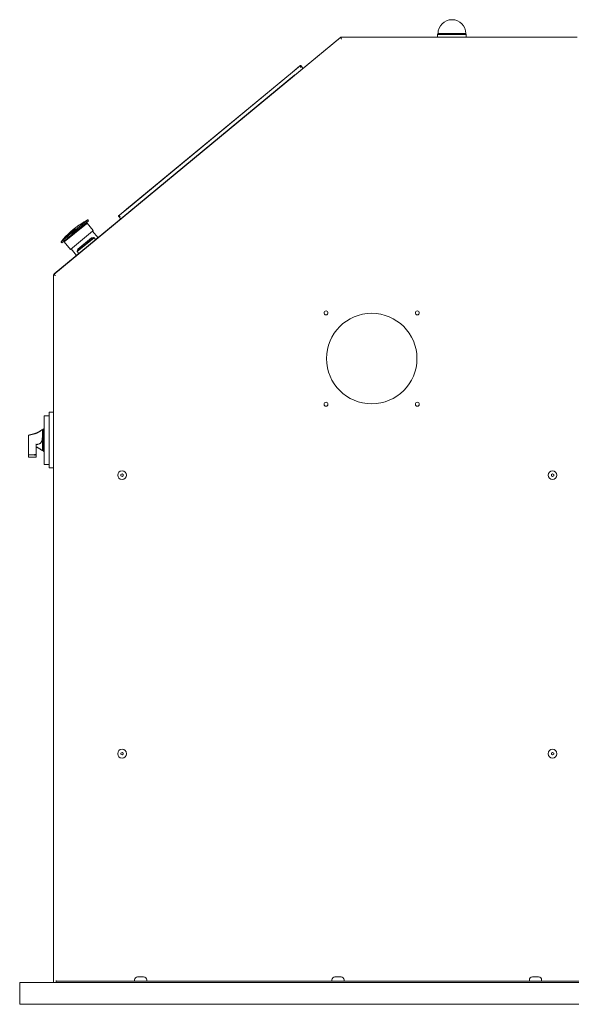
# Model space of a CAD drawing. Header units: millimetres. Extents: x 25069 to 61396, y 8621 to 21558.
# Tile 187 of 256: x 37313 to 37947, y 9423 to 10555. Entities that reach past the tile are written whole.
import ezdxf

# ---------------------------------------------------------------- set-up
doc = ezdxf.new("R2010")
doc.units = ezdxf.units.MM
doc.layers.add('200', color=7, linetype='Continuous', true_color=0xffffff)

msp = doc.modelspace()

# ---------------------------------------------------------------- linework, layer by layer
at = {"layer": '200', "color": 7, "linetype": 'Continuous', "lineweight": 18}
for p, q in [((37682.156, 10534.533), (37351.961, 10261.759)), ((37352.645, 10262.473), (37681.505, 10534.143)), ((37681.486, 10534.02), (37352.773, 10262.47)), ((37681.578, 10534.055), (37681.505, 10534.143)), ((37683.015, 10534.533), (37682.156, 10534.533)), ((37682.906, 10532.447), (37682.156, 10534.533)), ((37682.906, 10534.647), (37953.846, 10534.647)), ((37682.906, 10534.533), (37682.906, 10534.647)), ((37793.805, 10538.647), (37793.305, 10537.647)), ((37793.305, 10537.647), (37793.305, 10534.647)), ((37826.305, 10537.647), (37793.305, 10537.647)), ((37825.805, 10538.647), (37793.805, 10538.647)), ((37826.305, 10537.647), (37825.805, 10538.647)), ((37826.305, 10534.647), (37826.305, 10537.647)), ((37626.524, 10494.431), (37635.004, 10501.437)), ((37626.665, 10494.418), (37635.762, 10501.933)), ((37635.004, 10501.437), (37635.068, 10501.36)), ((37638.527, 10498.899), (37636.044, 10501.906)), ((37435.622, 10336.597), (37626.665, 10494.418)), ((37435.635, 10336.738), (37626.524, 10494.431)), ((37438.233, 10333.436), (37629.276, 10491.257)), ((37426.524, 10329.082), (37435.622, 10336.597)), ((37427.154, 10329.732), (37435.635, 10336.738)), ((37427.218, 10329.655), (37427.154, 10329.732)), ((37389.499, 10320.157), (37364.175, 10299.237)), ((37384.123, 10320.624), (37383.496, 10320.106)), ((37383.941, 10318.871), (37388.801, 10322.885)), ((37384.505, 10318.955), (37385.304, 10317.988)), ((37385.83, 10321.698), (37385.098, 10321.093)), ((37385.161, 10321.017), (37385.098, 10321.093)), ((37385.304, 10317.988), (37389.777, 10321.683)), ((37388.979, 10322.65), (37389.777, 10321.683)), ((37390.388, 10320.891), (37389.499, 10320.157)), ((37389.777, 10321.683), (37391.789, 10323.345)), ((37390.388, 10320.891), (37390.522, 10322.299)), ((37397.394, 10312.41), (37390.388, 10320.891)), ((37390.99, 10324.312), (37391.789, 10323.345)), ((37392.064, 10323.572), (37391.265, 10324.539)), ((37392.064, 10323.572), (37391.789, 10323.345)), ((37422.212, 10319.942), (37422.191, 10319.967)), ((37426.497, 10328.8), (37428.981, 10325.793)), ((37376.685, 10314.143), (37366.623, 10305.831)), ((37367.659, 10307.024), (37376.284, 10314.148)), ((37368.565, 10304.16), (37373.747, 10308.44)), ((37396.505, 10311.676), (37371.181, 10290.756)), ((37372.475, 10309.399), (37379.505, 10315.206)), ((37372.948, 10309.407), (37373.747, 10308.44)), ((37373.747, 10308.44), (37380.218, 10313.786)), ((37376.449, 10313.948), (37376.284, 10314.148)), ((37379.419, 10314.753), (37380.218, 10313.786)), ((37380.218, 10313.786), (37385.304, 10317.988)), ((37397.394, 10312.41), (37396.505, 10311.676)), ((37402.992, 10304.064), (37396.623, 10311.773)), ((37408.246, 10308.553), (37408.319, 10308.465)), ((37409.424, 10309.403), (37409.437, 10309.388)), ((37415.839, 10314.677), (37415.752, 10314.783)), ((37417.581, 10316.116), (37417.515, 10316.195)), ((37360.427, 10299.064), (37361.226, 10298.097)), ((37360.846, 10299.41), (37361.645, 10298.444)), ((37361.226, 10298.097), (37361.645, 10298.444)), ((37361.645, 10298.444), (37363.887, 10300.295)), ((37362.768, 10299.371), (37364.175, 10299.237)), ((37362.874, 10301.467), (37367.956, 10305.666)), ((37363.088, 10301.262), (37363.887, 10300.295)), ((37363.887, 10300.295), (37368.565, 10304.16)), ((37364.175, 10299.237), (37371.181, 10290.756)), ((37367.825, 10306.824), (37367.659, 10307.024)), ((37367.766, 10305.127), (37368.565, 10304.16)), ((37378.867, 10288.674), (37397.987, 10304.469)), ((37398.383, 10304.148), (37379.109, 10288.225)), ((37395.386, 10304.007), (37379.813, 10291.142)), ((37397.987, 10304.469), (37395.386, 10304.007)), ((37398.305, 10304.084), (37397.987, 10304.469)), ((37400.293, 10301.835), (37398.383, 10304.148)), ((37371.952, 10291.393), (37378.321, 10283.683)), ((37379.813, 10291.142), (37378.867, 10288.674)), ((37378.867, 10288.674), (37379.186, 10288.289)), ((37379.109, 10288.225), (37381.019, 10285.912)), ((37352.718, 10262.384), (37352.645, 10262.473)), ((37351.846, 9448.247), (37351.846, 10260.776)), ((37351.961, 10260.776), (37351.846, 10260.776)), ((37354.046, 10260.776), (37351.961, 10261.759)), ((37351.961, 10261.759), (37351.961, 10260.662)), ((37346.846, 10099.597), (37346.846, 10103.597)), ((37351.846, 10103.597), (37346.846, 10103.597)), ((37340.846, 10043.555), (37340.846, 10099.639)), ((37346.846, 10099.639), (37340.846, 10099.639)), ((37346.846, 10043.597), (37346.846, 10099.597)), ((37338.916, 10083.597), (37338.916, 10083.584)), ((37339.916, 10083.597), (37338.916, 10083.597)), ((37338.916, 10076.557), (37338.916, 10082.194)), ((37340.846, 10085.027), (37339.916, 10084.097)), ((37339.916, 10059.097), (37339.916, 10084.097)), ((37322.816, 10054.627), (37322.816, 10076.817)), ((37323.045, 10077.107), (37323.038, 10077.106)), ((37338.916, 10059.597), (37338.916, 10072.168)), ((37331.916, 10066.357), (37331.916, 10054.738)), ((37338.685, 10059.682), (37338.916, 10059.597)), ((37338.916, 10059.597), (37339.916, 10059.597)), ((37339.916, 10059.097), (37340.846, 10058.167)), ((37322.816, 10052.223), (37322.816, 10054.627)), ((37323.116, 10051.923), (37329.916, 10051.923)), ((37331.916, 10054.738), (37331.916, 10052.112)), ((37340.846, 10043.555), (37346.846, 10043.555)), ((37346.846, 10039.597), (37346.846, 10043.597)), ((37351.846, 10039.597), (37346.846, 10039.597)), ((37430.496, 10032.691), (37429.246, 10031.969)), ((37429.246, 10031.969), (37429.246, 10030.526)), ((37429.246, 10030.526), (37430.496, 10029.804)), ((37431.746, 10031.969), (37430.496, 10032.691)), ((37430.496, 10029.804), (37431.746, 10030.526)), ((37431.746, 10030.526), (37431.746, 10031.969)), ((37925.496, 10032.691), (37924.246, 10031.969)), ((37924.246, 10031.969), (37924.246, 10030.526)), ((37924.246, 10030.526), (37925.496, 10029.804)), ((37926.746, 10031.969), (37925.496, 10032.691)), ((37925.496, 10029.804), (37926.746, 10030.526)), ((37926.746, 10030.526), (37926.746, 10031.969)), ((37430.496, 9712.691), (37429.246, 9711.969)), ((37429.246, 9711.969), (37429.246, 9710.526)), ((37429.246, 9710.526), (37430.496, 9709.804)), ((37431.746, 9711.969), (37430.496, 9712.691)), ((37430.496, 9709.804), (37431.746, 9710.526)), ((37431.746, 9710.526), (37431.746, 9711.969)), ((37925.496, 9712.691), (37924.246, 9711.969)), ((37924.246, 9711.969), (37924.246, 9710.526)), ((37924.246, 9710.526), (37925.496, 9709.804)), ((37926.746, 9711.969), (37925.496, 9712.691)), ((37925.496, 9709.804), (37926.746, 9710.526)), ((37926.746, 9710.526), (37926.746, 9711.969)), ((37312.846, 9448.247), (37342.846, 9448.247)), ((37312.846, 9423.247), (37312.846, 9448.247)), ((37342.846, 9448.247), (38862.846, 9448.247)), ((37354.846, 9449.747), (37354.846, 9450.747)), ((37369.846, 9449.747), (37354.846, 9449.747)), ((37354.846, 9449.747), (37354.846, 9448.247)), ((37369.846, 9449.747), (37941.846, 9449.747)), ((37444.846, 9451.247), (37444.846, 9449.747)), ((37455.346, 9454.747), (37448.346, 9454.747)), ((37458.846, 9449.747), (37458.846, 9451.247)), ((37671.846, 9451.247), (37671.846, 9449.747)), ((37682.346, 9454.747), (37675.346, 9454.747)), ((37685.846, 9449.747), (37685.846, 9451.247)), ((37898.846, 9451.247), (37898.846, 9449.747)), ((37909.346, 9454.747), (37902.346, 9454.747)), ((37912.846, 9449.747), (37912.846, 9451.247)), ((37956.846, 9449.747), (37941.846, 9449.747)), ((37342.846, 9423.247), (37312.846, 9423.247)), ((38862.846, 9423.247), (37342.846, 9423.247))]:
    msp.add_line(p, q, dxfattribs=at)
at = {"layer": '200', "color": 7, "linetype": 'Continuous', "lineweight": 13}
for p, q in [((37682.907, 10534.647), (37953.846, 10534.647)), ((37635.004, 10501.437), (37636.406, 10499.741)), ((37638.527, 10498.899), (37636.044, 10501.906)), ((37626.665, 10494.418), (37435.622, 10336.597)), ((37428.556, 10328.036), (37427.154, 10329.732)), ((37390.554, 10324.27), (37390.705, 10324.395)), ((37379.401, 10315.057), (37372.646, 10309.477)), ((37360.674, 10299.587), (37360.825, 10299.712)), ((37351.846, 9448.247), (37351.846, 10260.775)), ((37346.846, 10103.597), (37351.846, 10103.597)), ((37338.916, 10082.194), (37338.916, 10076.587)), ((37322.816, 10076.819), (37322.816, 10054.629)), ((37322.816, 10054.625), (37322.816, 10052.221)), ((37323.116, 10054.627), (37329.916, 10054.627)), ((37331.916, 10054.735), (37331.916, 10052.11)), ((37312.846, 9448.247), (37312.846, 9423.247)), ((37354.846, 9448.247), (37354.846, 9449.747)), ((37359.474, 9449.747), (37354.846, 9449.747))]:
    msp.add_line(p, q, dxfattribs=at)
at = {"layer": '200', "color": 7, "linetype": 'Continuous', "lineweight": 18}
for centre, radius in [((37665.046, 10217.747), 2.25), ((37717.546, 10165.247), 52), ((37770.046, 10217.747), 2.25), ((37665.046, 10112.747), 2.25), ((37770.046, 10112.747), 2.25), ((37430.496, 10031.247), 5), ((37925.496, 10031.247), 5), ((37430.496, 9711.247), 5), ((37925.496, 9711.247), 5)]:
    msp.add_circle(centre, radius, dxfattribs=at)
at = {"layer": '200', "color": 7, "linetype": 'Continuous', "lineweight": 13}
for centre in [(37430.496, 10031.247), (37925.496, 10031.247), (37430.496, 9711.247), (37925.496, 9711.247)]:
    msp.add_circle(centre, 5, dxfattribs=at)
at = {"layer": '200', "color": 7, "linetype": 'Continuous', "lineweight": 18}
for centre, radius, start, end in [((37809.805, 10538.647), 16, 0, 180), ((37682.906, 10532.447), 2.2, 111.007041, 129.560117), ((37682.906, 10532.447), 2.2, 90, 108.553077), ((37635.889, 10501.779), 0.2, 39.560117, 129.560117), ((37638.373, 10498.772), 0.2, 309.560117, 39.560117), ((37438.741, 10235.666), 101, 122.73658, 140.84168), ((37438.741, 10235.666), 101, 118.278554, 121.592473), ((37391.034, 10324.348), 0.3, 39.560117, 118.278554), ((37426.652, 10328.927), 0.2, 129.560117, 219.560117), ((37429.136, 10325.921), 0.2, 219.560117, 309.560117), ((37360.658, 10299.255), 0.3, 140.84168, 219.560117), ((37354.046, 10260.776), 2.2, 129.560117, 148.113324), ((37354.046, 10260.776), 2.2, 161.446793, 180), ((37323.116, 10076.817), 0.3, 105.036999, 180), ((37323.116, 10052.223), 0.3, 180, 270), ((37331.616, 10052.112), 0.3, 262.510208, 0), ((37448.346, 9451.247), 3.5, 90, 180), ((37455.346, 9451.247), 3.5, 0, 90), ((37675.346, 9451.247), 3.5, 90, 180), ((37682.346, 9451.247), 3.5, 0, 90), ((37902.346, 9451.247), 3.5, 90, 180), ((37909.346, 9451.247), 3.5, 0, 90)]:
    msp.add_arc(centre, radius, start, end, dxfattribs=at)
for centre, major_axis, ratio, start_param, end_param in [((37438.741, 10235.666), (-64.326, 77.867), 0.9322119, 6.16409211, 6.17903673), ((37445.67, 10241.39), (64.064, -77.55), 0.15268017, 3.03951651, 3.08937677), ((37445.223, 10241.021), (-63.755, 77.176), 0.77953174, 6.20568828, 6.25571042), ((37438.741, 10235.666), (-64.326, 77.867), 0.9322119, 6.12911109, 6.14412368), ((37436.204, 10233.57), (-64.064, 77.55), 0.9322119, 0.05221588, 0.10207615), ((37438.741, 10235.666), (-64.326, 77.867), 0.77953174, 0.10414858, 0.1190932), ((37438.741, 10235.666), (-64.326, 77.867), 0.15268017, 6.14412368, 6.16409211), ((37428.514, 10227.217), (63.755, -77.176), 0.15268017, 3.06409563, 3.11411777), ((37438.741, 10235.666), (-64.326, 77.867), 0.77953174, 0.13906163, 0.15407421), ((37329.916, 10078.62), (0.076, -0.29), 0.24633495, 2.3238715, 3.1407692), ((37329.916, 10061.203), (9, 0), 0.70710678, 4.71238898, 4.8962183), ((37329.916, 10060.991), (-9.3, 0), 0.70710678, 1.57079633, 1.75462564), ((37329.916, 10045.647), (9, 0), 0.70710678, 1.38696701, 1.57079633), ((37329.916, 10045.434), (-9.3, 0), 0.70710678, 4.52855967, 4.71238898), ((37331.616, 10052.112), (-0.039, -0.297), 0.12925608, 5.50628305, 6.28318212)]:
    msp.add_ellipse(centre, major_axis=major_axis, ratio=ratio, start_param=start_param, end_param=end_param, dxfattribs=at)
for points, knots in [([(37681.505, 10534.143), (37681.493, 10534.134), (37681.485, 10534.119), (37681.481, 10534.093), (37681.481, 10534.087), (37681.48, 10534.075), (37681.48, 10534.057), (37681.483, 10534.035), (37681.486, 10534.02)], [0, 0, 0, 0, 0.5, 0.5, 0.625, 0.625, 0.75, 1, 1, 1, 1]), ([(37683.015, 10534.533), (37682.997, 10534.571), (37682.979, 10534.6), (37682.942, 10534.638), (37682.924, 10534.647), (37682.906, 10534.647)], [0, 0, 0, 0, 0.5, 0.5, 1, 1, 1, 1]), ([(37379.505, 10315.206), (37379.643, 10315.352), (37379.787, 10315.499), (37380.089, 10315.796), (37380.404, 10316.096), (37380.744, 10316.401), (37381.097, 10316.71), (37381.28, 10316.865), (37381.518, 10317.061), (37381.566, 10317.1), (37381.662, 10317.179), (37381.807, 10317.296), (37381.954, 10317.413), (37382.251, 10317.646), (37382.655, 10317.956), (37383.075, 10318.263), (37383.502, 10318.568), (37383.72, 10318.72), (37383.941, 10318.871)], [0, 0, 0, 0, 0.125, 0.125, 0.25, 0.375, 0.375, 0.5, 0.5, 0.53125, 0.53125, 0.5625, 0.625, 0.625, 0.75, 0.875, 0.875, 1, 1, 1, 1]), ([(37384.505, 10318.955), (37384.497, 10318.965), (37384.488, 10318.974), (37384.467, 10318.989), (37384.455, 10318.996), (37384.432, 10319.007), (37384.419, 10319.011), (37384.394, 10319.017), (37384.382, 10319.019), (37384.356, 10319.021), (37384.343, 10319.022), (37384.317, 10319.021), (37384.304, 10319.02), (37384.266, 10319.016), (37384.241, 10319.011), (37384.204, 10319.001), (37384.192, 10318.997), (37384.167, 10318.989), (37384.155, 10318.984), (37384.119, 10318.97), (37384.096, 10318.96), (37384.027, 10318.926), (37383.983, 10318.899), (37383.941, 10318.871)], [0, 0, 0, 0, 0.0625, 0.0625, 0.125, 0.125, 0.1875, 0.1875, 0.25, 0.25, 0.3125, 0.3125, 0.375, 0.375, 0.5, 0.5, 0.5625, 0.5625, 0.625, 0.625, 0.75, 0.75, 1, 1, 1, 1]), ([(37388.801, 10322.885), (37388.796, 10322.913), (37388.801, 10322.945), (37388.831, 10323.018), (37388.88, 10323.099), (37388.97, 10323.197), (37389.079, 10323.303), (37389.144, 10323.361), (37389.238, 10323.439), (37389.257, 10323.454), (37389.297, 10323.486), (37389.359, 10323.535), (37389.425, 10323.585), (37389.566, 10323.689), (37389.771, 10323.834), (37390.011, 10323.993), (37390.27, 10324.159), (37390.408, 10324.245), (37390.555, 10324.335)], [0, 0, 0, 0, 0.125, 0.125, 0.25, 0.375, 0.375, 0.5, 0.5, 0.53125, 0.53125, 0.5625, 0.625, 0.625, 0.75, 0.875, 0.875, 1, 1, 1, 1]), ([(37388.801, 10322.885), (37388.802, 10322.88), (37388.805, 10322.873), (37388.814, 10322.858), (37388.818, 10322.852), (37388.827, 10322.839), (37388.832, 10322.832), (37388.845, 10322.815), (37388.852, 10322.805), (37388.866, 10322.788), (37388.87, 10322.783), (37388.88, 10322.77), (37388.886, 10322.763), (37388.897, 10322.749), (37388.903, 10322.742), (37388.916, 10322.726), (37388.923, 10322.717), (37388.934, 10322.704), (37388.938, 10322.699), (37388.946, 10322.69), (37388.95, 10322.685), (37388.962, 10322.67), (37388.97, 10322.66), (37388.979, 10322.65)], [0, 0, 0, 0, 0.25, 0.25, 0.375, 0.375, 0.5, 0.5, 0.625, 0.625, 0.6875, 0.6875, 0.75, 0.75, 0.8125, 0.8125, 0.875, 0.875, 0.90625, 0.90625, 0.9375, 0.9375, 1, 1, 1, 1]), ([(37390.99, 10324.312), (37390.982, 10324.322), (37390.973, 10324.332), (37390.954, 10324.348), (37390.943, 10324.356), (37390.923, 10324.369), (37390.912, 10324.374), (37390.891, 10324.384), (37390.88, 10324.388), (37390.859, 10324.394), (37390.849, 10324.396), (37390.828, 10324.4), (37390.818, 10324.401), (37390.788, 10324.404), (37390.769, 10324.403), (37390.741, 10324.401), (37390.732, 10324.4), (37390.714, 10324.397), (37390.705, 10324.395), (37390.679, 10324.389), (37390.662, 10324.384), (37390.613, 10324.367), (37390.583, 10324.352), (37390.555, 10324.335)], [0, 0, 0, 0, 0.0625, 0.0625, 0.125, 0.125, 0.1875, 0.1875, 0.25, 0.25, 0.3125, 0.3125, 0.375, 0.375, 0.5, 0.5, 0.5625, 0.5625, 0.625, 0.625, 0.75, 0.75, 1, 1, 1, 1]), ([(37367.956, 10305.666), (37368.147, 10305.855), (37368.338, 10306.041), (37368.721, 10306.405), (37369.105, 10306.762), (37369.49, 10307.104), (37369.875, 10307.439), (37370.068, 10307.603), (37370.31, 10307.802), (37370.359, 10307.842), (37370.455, 10307.921), (37370.599, 10308.037), (37370.741, 10308.151), (37371.025, 10308.373), (37371.398, 10308.657), (37371.763, 10308.918), (37372.122, 10309.167), (37372.3, 10309.286), (37372.475, 10309.399)], [0, 0, 0, 0, 0.125, 0.125, 0.25, 0.375, 0.375, 0.5, 0.5, 0.53125, 0.53125, 0.5625, 0.625, 0.625, 0.75, 0.875, 0.875, 1, 1, 1, 1]), ([(37372.948, 10309.407), (37372.94, 10309.418), (37372.93, 10309.427), (37372.911, 10309.443), (37372.9, 10309.45), (37372.879, 10309.463), (37372.868, 10309.468), (37372.846, 10309.477), (37372.835, 10309.48), (37372.813, 10309.486), (37372.802, 10309.488), (37372.78, 10309.49), (37372.769, 10309.491), (37372.737, 10309.492), (37372.716, 10309.49), (37372.686, 10309.486), (37372.676, 10309.484), (37372.656, 10309.48), (37372.646, 10309.477), (37372.617, 10309.469), (37372.598, 10309.462), (37372.543, 10309.439), (37372.509, 10309.42), (37372.475, 10309.399)], [0, 0, 0, 0, 0.0625, 0.0625, 0.125, 0.125, 0.1875, 0.1875, 0.25, 0.25, 0.3125, 0.3125, 0.375, 0.375, 0.5, 0.5, 0.5625, 0.5625, 0.625, 0.625, 0.75, 0.75, 1, 1, 1, 1]), ([(37379.505, 10315.206), (37379.479, 10315.178), (37379.455, 10315.149), (37379.424, 10315.101), (37379.415, 10315.084), (37379.397, 10315.049), (37379.39, 10315.031), (37379.377, 10314.993), (37379.372, 10314.973), (37379.368, 10314.942), (37379.366, 10314.931), (37379.365, 10314.91), (37379.366, 10314.899), (37379.367, 10314.877), (37379.369, 10314.865), (37379.373, 10314.842), (37379.377, 10314.831), (37379.383, 10314.813), (37379.385, 10314.808), (37379.391, 10314.796), (37379.394, 10314.79), (37379.403, 10314.774), (37379.41, 10314.763), (37379.419, 10314.753)], [0, 0, 0, 0, 0.25, 0.25, 0.375, 0.375, 0.5, 0.5, 0.625, 0.625, 0.6875, 0.6875, 0.75, 0.75, 0.8125, 0.8125, 0.875, 0.875, 0.90625, 0.90625, 0.9375, 0.9375, 1, 1, 1, 1]), ([(37360.919, 10299.852), (37360.896, 10299.827), (37360.874, 10299.799), (37360.846, 10299.753), (37360.837, 10299.737), (37360.822, 10299.704), (37360.815, 10299.686), (37360.803, 10299.649), (37360.798, 10299.63), (37360.794, 10299.599), (37360.793, 10299.588), (37360.793, 10299.567), (37360.793, 10299.556), (37360.795, 10299.534), (37360.796, 10299.523), (37360.801, 10299.499), (37360.804, 10299.488), (37360.811, 10299.471), (37360.813, 10299.465), (37360.818, 10299.453), (37360.821, 10299.448), (37360.831, 10299.431), (37360.838, 10299.421), (37360.846, 10299.41)], [0, 0, 0, 0, 0.25, 0.25, 0.375, 0.375, 0.5, 0.5, 0.625, 0.625, 0.6875, 0.6875, 0.75, 0.75, 0.8125, 0.8125, 0.875, 0.875, 0.90625, 0.90625, 0.9375, 0.9375, 1, 1, 1, 1]), ([(37360.919, 10299.852), (37361.042, 10299.986), (37361.16, 10300.111), (37361.386, 10300.346), (37361.603, 10300.565), (37361.8, 10300.752), (37361.987, 10300.923), (37362.076, 10301), (37362.18, 10301.086), (37362.201, 10301.103), (37362.241, 10301.135), (37362.301, 10301.182), (37362.357, 10301.224), (37362.464, 10301.3), (37362.595, 10301.384), (37362.702, 10301.433), (37362.797, 10301.463), (37362.839, 10301.47), (37362.874, 10301.467)], [0, 0, 0, 0, 0.125, 0.125, 0.25, 0.375, 0.375, 0.5, 0.5, 0.53125, 0.53125, 0.5625, 0.625, 0.625, 0.75, 0.875, 0.875, 1, 1, 1, 1]), ([(37363.088, 10301.262), (37363.08, 10301.272), (37363.071, 10301.282), (37363.055, 10301.301), (37363.047, 10301.311), (37363.032, 10301.328), (37363.025, 10301.336), (37363.011, 10301.352), (37363.004, 10301.359), (37362.992, 10301.373), (37362.986, 10301.379), (37362.975, 10301.391), (37362.97, 10301.396), (37362.955, 10301.411), (37362.946, 10301.419), (37362.934, 10301.43), (37362.931, 10301.433), (37362.924, 10301.439), (37362.92, 10301.442), (37362.91, 10301.45), (37362.905, 10301.454), (37362.889, 10301.463), (37362.881, 10301.466), (37362.874, 10301.467)], [0, 0, 0, 0, 0.0625, 0.0625, 0.125, 0.125, 0.1875, 0.1875, 0.25, 0.25, 0.3125, 0.3125, 0.375, 0.375, 0.5, 0.5, 0.5625, 0.5625, 0.625, 0.625, 0.75, 0.75, 1, 1, 1, 1]), ([(37367.956, 10305.666), (37367.92, 10305.629), (37367.886, 10305.591), (37367.839, 10305.53), (37367.825, 10305.51), (37367.797, 10305.466), (37367.784, 10305.444), (37367.762, 10305.398), (37367.752, 10305.374), (37367.74, 10305.337), (37367.737, 10305.324), (37367.731, 10305.299), (37367.729, 10305.286), (37367.727, 10305.261), (37367.726, 10305.248), (37367.728, 10305.222), (37367.729, 10305.209), (37367.734, 10305.19), (37367.736, 10305.184), (37367.74, 10305.171), (37367.742, 10305.165), (37367.751, 10305.148), (37367.758, 10305.137), (37367.766, 10305.127)], [0, 0, 0, 0, 0.25, 0.25, 0.375, 0.375, 0.5, 0.5, 0.625, 0.625, 0.6875, 0.6875, 0.75, 0.75, 0.8125, 0.8125, 0.875, 0.875, 0.90625, 0.90625, 0.9375, 0.9375, 1, 1, 1, 1]), ([(37352.645, 10262.473), (37352.657, 10262.483), (37352.674, 10262.488), (37352.706, 10262.487), (37352.718, 10262.486), (37352.744, 10262.48), (37352.758, 10262.476), (37352.773, 10262.47)], [0, 0, 0, 0, 0.5, 0.5, 0.75, 0.75, 1, 1, 1, 1]), ([(37351.846, 10260.776), (37351.846, 10260.757), (37351.856, 10260.738), (37351.894, 10260.701), (37351.922, 10260.682), (37351.961, 10260.662)], [0, 0, 0, 0, 0.5, 0.5, 1, 1, 1, 1]), ([(37329.814, 10078.855), (37330.077, 10078.924), (37330.341, 10079), (37330.671, 10079.102), (37330.737, 10079.123), (37330.869, 10079.166), (37330.935, 10079.188), (37331.133, 10079.254), (37331.264, 10079.3), (37331.656, 10079.441), (37331.914, 10079.541), (37332.426, 10079.752), (37332.679, 10079.862), (37333.181, 10080.093), (37333.43, 10080.213), (37333.8, 10080.401), (37333.922, 10080.465), (37334.105, 10080.562), (37334.166, 10080.595), (37334.287, 10080.661), (37334.348, 10080.694), (37334.647, 10080.861), (37334.881, 10080.996), (37335.167, 10081.168), (37335.223, 10081.202), (37335.336, 10081.271), (37335.503, 10081.374), (37335.665, 10081.477), (37335.983, 10081.681), (37336.187, 10081.817), (37336.48, 10082.016), (37336.575, 10082.082), (37336.716, 10082.179), (37336.762, 10082.212), (37336.853, 10082.276), (37336.898, 10082.307), (37337.119, 10082.464), (37337.283, 10082.582), (37337.587, 10082.802), (37337.728, 10082.905), (37337.89, 10083.021), (37337.938, 10083.055), (37337.984, 10083.088), (37338.014, 10083.109), (37338.029, 10083.12), (37338.103, 10083.171), (37338.159, 10083.21), (37338.317, 10083.316), (37338.41, 10083.374), (37338.533, 10083.444), (37338.572, 10083.464), (37338.626, 10083.489), (37338.643, 10083.497), (37338.677, 10083.51), (37338.693, 10083.516), (37338.771, 10083.542), (37338.823, 10083.55), (37338.868, 10083.545)], [0, 0, 0, 0, 0.0625, 0.0625, 0.078125, 0.078125, 0.09375, 0.09375, 0.125, 0.125, 0.1875, 0.1875, 0.25, 0.25, 0.3125, 0.3125, 0.34375, 0.34375, 0.359375, 0.359375, 0.375, 0.375, 0.4375, 0.4375, 0.453125, 0.453125, 0.46875, 0.5, 0.5, 0.5625, 0.5625, 0.59375, 0.59375, 0.609375, 0.609375, 0.625, 0.625, 0.6875, 0.6875, 0.75, 0.75, 0.765625, 0.7734375, 0.7734375, 0.78125, 0.78125, 0.8125, 0.8125, 0.875, 0.875, 0.90625, 0.90625, 0.921875, 0.921875, 0.9375, 0.9375, 1, 1, 1, 1]), ([(37338.677, 10083.313), (37338.635, 10083.321), (37338.584, 10083.318), (37338.509, 10083.297), (37338.493, 10083.292), (37338.46, 10083.281), (37338.41, 10083.262), (37338.353, 10083.235), (37338.233, 10083.173), (37338.142, 10083.12), (37337.988, 10083.021), (37337.933, 10082.985), (37337.861, 10082.937), (37337.846, 10082.927), (37337.816, 10082.907), (37337.771, 10082.876), (37337.725, 10082.844), (37337.566, 10082.734), (37337.428, 10082.637), (37337.13, 10082.427), (37336.969, 10082.314), (37336.775, 10082.179), (37336.753, 10082.163), (37336.709, 10082.133), (37336.687, 10082.118), (37336.62, 10082.072), (37336.484, 10081.979), (37336.344, 10081.884), (37336.058, 10081.693), (37335.86, 10081.563), (37335.55, 10081.366), (37335.445, 10081.3), (37335.284, 10081.201), (37335.23, 10081.168), (37335.121, 10081.102), (37335.066, 10081.069), (37334.789, 10080.904), (37334.562, 10080.774), (37334.273, 10080.614), (37334.214, 10080.582), (37334.097, 10080.519), (37334.038, 10080.487), (37333.862, 10080.394), (37333.744, 10080.333), (37333.387, 10080.152), (37333.148, 10080.036), (37332.665, 10079.813), (37332.421, 10079.707), (37331.929, 10079.503), (37331.681, 10079.406), (37331.306, 10079.269), (37331.18, 10079.224), (37330.99, 10079.159), (37330.927, 10079.138), (37330.801, 10079.096), (37330.737, 10079.076), (37330.421, 10078.975), (37330.169, 10078.901), (37329.916, 10078.832)], [0, 0, 0, 0, 0.0625, 0.0625, 0.078125, 0.078125, 0.09375, 0.125, 0.125, 0.1875, 0.1875, 0.21875, 0.21875, 0.2265625, 0.2265625, 0.234375, 0.25, 0.25, 0.3125, 0.3125, 0.375, 0.375, 0.3828125, 0.3828125, 0.390625, 0.390625, 0.40625, 0.4375, 0.4375, 0.5, 0.5, 0.53125, 0.53125, 0.546875, 0.546875, 0.5625, 0.5625, 0.625, 0.625, 0.640625, 0.640625, 0.65625, 0.65625, 0.6875, 0.6875, 0.75, 0.75, 0.8125, 0.8125, 0.875, 0.875, 0.90625, 0.90625, 0.921875, 0.921875, 0.9375, 0.9375, 1, 1, 1, 1]), ([(37338.677, 10083.313), (37338.678, 10083.319), (37338.679, 10083.326), (37338.682, 10083.339), (37338.684, 10083.345), (37338.69, 10083.364), (37338.695, 10083.376), (37338.705, 10083.4), (37338.712, 10083.412), (37338.726, 10083.434), (37338.741, 10083.455), (37338.759, 10083.475), (37338.778, 10083.493), (37338.788, 10083.501), (37338.82, 10083.524), (37338.843, 10083.536), (37338.868, 10083.545)], [0, 0, 0, 0, 0.0625, 0.0625, 0.125, 0.125, 0.25, 0.25, 0.375, 0.375, 0.5, 0.625, 0.625, 0.75, 0.75, 1, 1, 1, 1]), ([(37338.916, 10082.194), (37338.916, 10082.348), (37338.914, 10082.486), (37338.901, 10082.732), (37338.891, 10082.841), (37338.858, 10083.028), (37338.835, 10083.106), (37338.795, 10083.185), (37338.786, 10083.2), (37338.768, 10083.228), (37338.758, 10083.241), (37338.727, 10083.277), (37338.703, 10083.297), (37338.677, 10083.313)], [0, 0, 0, 0, 0.25, 0.25, 0.5, 0.5, 0.75, 0.75, 0.8125, 0.8125, 0.875, 0.875, 1, 1, 1, 1]), ([(37338.868, 10083.545), (37338.871, 10083.547), (37338.874, 10083.548), (37338.879, 10083.55), (37338.881, 10083.551), (37338.885, 10083.553), (37338.887, 10083.554), (37338.889, 10083.555), (37338.891, 10083.556), (37338.894, 10083.558), (37338.896, 10083.559), (37338.899, 10083.561), (37338.9, 10083.562), (37338.904, 10083.565), (37338.906, 10083.567), (37338.909, 10083.57), (37338.91, 10083.571), (37338.913, 10083.575), (37338.914, 10083.577), (37338.916, 10083.581), (37338.916, 10083.582), (37338.916, 10083.584)], [0, 0, 0, 0, 0.03125, 0.03125, 0.0625, 0.0625, 0.09375, 0.09375, 0.125, 0.125, 0.1875, 0.1875, 0.25, 0.25, 0.375, 0.375, 0.5, 0.5, 0.75, 0.75, 1, 1, 1, 1]), ([(37338.677, 10072.524), (37338.678, 10072.524), (37338.679, 10072.524), (37338.682, 10072.524), (37338.684, 10072.524), (37338.69, 10072.524), (37338.695, 10072.524), (37338.705, 10072.523), (37338.712, 10072.523), (37338.726, 10072.521), (37338.741, 10072.52), (37338.759, 10072.518), (37338.778, 10072.516), (37338.788, 10072.514), (37338.82, 10072.51), (37338.843, 10072.507), (37338.868, 10072.504)], [0, 0, 0, 0, 0.0625, 0.0625, 0.125, 0.125, 0.25, 0.25, 0.375, 0.375, 0.5, 0.625, 0.625, 0.75, 0.75, 1, 1, 1, 1]), ([(37338.916, 10072.168), (37338.916, 10072.197), (37338.916, 10072.226), (37338.914, 10072.284), (37338.913, 10072.313), (37338.91, 10072.356), (37338.909, 10072.37), (37338.906, 10072.399), (37338.904, 10072.414), (37338.9, 10072.435), (37338.899, 10072.442), (37338.896, 10072.456), (37338.894, 10072.463), (37338.89, 10072.477), (37338.887, 10072.484), (37338.882, 10072.494), (37338.879, 10072.497), (37338.874, 10072.501), (37338.871, 10072.503), (37338.868, 10072.504)], [0, 0, 0, 0, 0.25, 0.25, 0.5, 0.5, 0.625, 0.625, 0.75, 0.75, 0.8125, 0.8125, 0.875, 0.875, 0.9375, 0.9375, 0.96875, 0.96875, 1, 1, 1, 1]), ([(37331.884, 10066.482), (37331.873, 10066.501), (37331.862, 10066.521), (37331.843, 10066.551), (37331.837, 10066.561), (37331.824, 10066.58), (37331.817, 10066.59), (37331.797, 10066.618), (37331.783, 10066.636), (37331.762, 10066.663), (37331.755, 10066.671), (37331.741, 10066.689), (37331.734, 10066.697), (37331.699, 10066.738), (37331.671, 10066.769), (37331.629, 10066.811), (37331.615, 10066.824), (37331.595, 10066.844), (37331.588, 10066.85), (37331.575, 10066.863), (37331.568, 10066.869), (37331.561, 10066.875)], [0, 0, 0, 0, 0.125, 0.125, 0.1875, 0.1875, 0.25, 0.25, 0.375, 0.375, 0.4375, 0.4375, 0.5, 0.5, 0.75, 0.75, 0.875, 0.875, 0.9375, 0.9375, 1, 1, 1, 1]), ([(37338.677, 10059.882), (37338.64, 10059.874), (37338.598, 10059.876), (37338.523, 10059.893), (37338.497, 10059.901), (37338.454, 10059.916), (37338.439, 10059.922), (37338.409, 10059.935), (37338.393, 10059.942), (37338.312, 10059.979), (37338.239, 10060.019), (37338.078, 10060.115), (37337.99, 10060.172), (37337.843, 10060.27), (37337.791, 10060.305), (37337.71, 10060.361), (37337.683, 10060.38), (37337.641, 10060.409), (37337.626, 10060.419), (37337.598, 10060.439), (37337.467, 10060.53), (37337.327, 10060.629), (37337.062, 10060.815), (37336.922, 10060.914), (37336.625, 10061.12), (37336.469, 10061.227), (37336.293, 10061.345), (37336.283, 10061.352), (37336.262, 10061.366), (37336.231, 10061.387), (37336.158, 10061.436), (37336.009, 10061.534), (37335.879, 10061.618), (37335.615, 10061.788), (37335.435, 10061.902), (37335.063, 10062.129), (37334.872, 10062.242), (37334.626, 10062.383), (37334.577, 10062.411), (37334.478, 10062.467), (37334.378, 10062.523), (37334.277, 10062.578), (37334.176, 10062.633), (37334.126, 10062.661), (37333.872, 10062.797), (37333.667, 10062.902), (37333.255, 10063.107), (37333.047, 10063.206), (37332.629, 10063.397), (37332.417, 10063.489), (37331.992, 10063.666), (37331.778, 10063.751), (37331.561, 10063.832)], [0, 0, 0, 0, 0.0625, 0.0625, 0.09375, 0.09375, 0.109375, 0.109375, 0.125, 0.125, 0.1875, 0.1875, 0.25, 0.25, 0.28125, 0.28125, 0.296875, 0.296875, 0.3046875, 0.3046875, 0.3125, 0.375, 0.375, 0.4375, 0.4375, 0.5, 0.5, 0.50390625, 0.50390625, 0.5078125, 0.515625, 0.53125, 0.5625, 0.5625, 0.625, 0.625, 0.6875, 0.6875, 0.703125, 0.703125, 0.71875, 0.734375, 0.734375, 0.75, 0.75, 0.8125, 0.8125, 0.875, 0.875, 0.9375, 0.9375, 1, 1, 1, 1]), ([(37331.884, 10066.482), (37331.894, 10066.461), (37331.902, 10066.44), (37331.91, 10066.409), (37331.913, 10066.398), (37331.915, 10066.377), (37331.916, 10066.367), (37331.916, 10066.357)], [0, 0, 0, 0, 0.5, 0.5, 0.75, 0.75, 1, 1, 1, 1]), ([(37331.884, 10063.663), (37332.102, 10063.578), (37332.318, 10063.488), (37332.746, 10063.302), (37332.958, 10063.206), (37333.377, 10063.007), (37333.584, 10062.904), (37333.893, 10062.745), (37333.995, 10062.692), (37334.198, 10062.583), (37334.299, 10062.527), (37334.449, 10062.444), (37334.499, 10062.416), (37334.599, 10062.36), (37334.648, 10062.332), (37334.795, 10062.247), (37334.892, 10062.191), (37335.179, 10062.021), (37335.365, 10061.907), (37335.727, 10061.679), (37335.903, 10061.565), (37336.16, 10061.395), (37336.244, 10061.339), (37336.369, 10061.254), (37336.41, 10061.226), (37336.491, 10061.171), (37336.692, 10061.033), (37336.88, 10060.9), (37337.166, 10060.697), (37337.301, 10060.599), (37337.493, 10060.461), (37337.586, 10060.393), (37337.674, 10060.329), (37337.733, 10060.287), (37337.761, 10060.266), (37337.902, 10060.165), (37338.005, 10060.091), (37338.194, 10059.961), (37338.28, 10059.903), (37338.437, 10059.805), (37338.507, 10059.764), (37338.614, 10059.71), (37338.654, 10059.693), (37338.69, 10059.68)], [0, 0, 0, 0, 0.06809554, 0.06809554, 0.13619109, 0.13619109, 0.20428663, 0.20428663, 0.2383344, 0.2383344, 0.27238217, 0.27238217, 0.28940606, 0.28940606, 0.30642995, 0.30642995, 0.34047772, 0.34047772, 0.40857326, 0.40857326, 0.4766688, 0.4766688, 0.51071658, 0.51071658, 0.52774046, 0.52774046, 0.54476435, 0.61285989, 0.61285989, 0.68095543, 0.68095543, 0.71500321, 0.73202709, 0.73202709, 0.74905098, 0.74905098, 0.81714652, 0.81714652, 0.88524206, 0.88524206, 0.95333761, 0.95333761, 1, 1, 1, 1])]:
    msp.add_open_spline(points, degree=3, knots=knots, dxfattribs=at)
msp.add_open_spline([(37329.84, 10078.91), (37326.431, 10078.024), (37323.049, 10077.087)], degree=2, dxfattribs=at)
at = {"layer": '200', "color": 7, "linetype": 'Continuous', "lineweight": 13}
for points, knots in [([(37338.705, 10072.523), (37338.691, 10072.432), (37338.676, 10072.342), (37338.599, 10071.898), (37338.523, 10071.547), (37338.38, 10071.027), (37338.327, 10070.855), (37338.212, 10070.518), (37338.15, 10070.354), (37337.949, 10069.872), (37337.796, 10069.567), (37337.443, 10068.991), (37337.242, 10068.719), (37336.806, 10068.231), (37336.571, 10068.012), (37336.063, 10067.624), (37335.79, 10067.454), (37335.225, 10067.169), (37334.931, 10067.051), (37334.319, 10066.863), (37334.003, 10066.792), (37333.364, 10066.694), (37333.038, 10066.666), (37332.389, 10066.651), (37332.065, 10066.661), (37331.741, 10066.688)], [0, 0, 0, 0, 0.02489914, 0.02489914, 0.12281054, 0.12281054, 0.17176624, 0.17176624, 0.22072194, 0.22072194, 0.31863334, 0.31863334, 0.41654473, 0.41654473, 0.51445613, 0.51445613, 0.61236753, 0.61236753, 0.71027893, 0.71027893, 0.80819033, 0.80819033, 0.90610173, 0.90610173, 1, 1, 1, 1]), ([(37338.717, 10072.522), (37338.799, 10073.109), (37338.848, 10073.693), (37338.9, 10074.713), (37338.911, 10075.154), (37338.916, 10075.811), (37338.917, 10076.035), (37338.915, 10076.257)], [0, 0, 0, 0, 0.46164256, 0.46164256, 0.81340107, 0.81340107, 1, 1, 1, 1])]:
    msp.add_open_spline(points, degree=3, knots=knots, dxfattribs=at)

doc.saveas('drawing.dxf')
